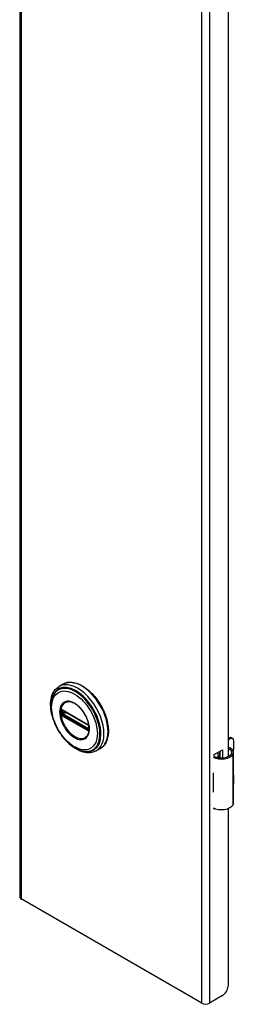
# Model space of a CAD drawing. Header units: inches. Extents: x 0 to 107, y -11 to 60.
# Tile 20 of 21: x 103.23 to 106.64, y 29.01 to 44.64. Entities that reach past the tile are written whole.
import ezdxf

# ---------------------------------------------------------------- set-up
doc = ezdxf.new("R2010")
doc.units = ezdxf.units.IN
doc.header["$MEASUREMENT"] = 0
doc.layers.add('Visible Edges(ANSI)', color=7, linetype='Continuous', lineweight=25)
doc.layers.add('Visible Tangent Edges(ANSI)', color=7, linetype='Continuous', lineweight=25)

msp = doc.modelspace()

# ---------------------------------------------------------------- linework, layer by layer
at = {"layer": 'Visible Edges(ANSI)'}
for p, q in [((103.235, 60.11), (103.235, 30.716)), ((106.537, 54.571), (106.537, 32.942)), ((103.922, 34.093), (103.858, 34.056)), ((103.908, 33.68), (103.903, 33.683)), ((103.908, 33.68), (104.316, 33.444)), ((104.323, 33.436), (103.915, 33.672)), ((104.321, 33.441), (104.316, 33.444)), ((104.332, 33.429), (104.333, 33.426)), ((104.332, 33.384), (104.332, 33.421)), ((104.333, 33.426), (104.334, 33.424)), ((104.335, 33.41), (104.335, 33.373)), ((104.335, 33.373), (104.335, 33.368)), ((106.537, 33.228), (106.552, 33.237)), ((106.573, 33.225), (106.537, 33.204)), ((106.591, 33.241), (106.612, 33.229)), ((106.629, 33.072), (106.629, 33.193)), ((104.513, 33.07), (104.449, 33.033)), ((106.317, 32.974), (106.452, 33.052)), ((106.381, 32.925), (106.381, 33.011)), ((106.401, 33.022), (106.401, 32.922)), ((106.413, 32.921), (106.413, 33.029)), ((106.452, 33.052), (106.452, 32.921)), ((106.626, 32.207), (106.626, 33.01)), ((106.317, 32.943), (106.317, 32.974)), ((106.381, 32.941), (106.401, 32.953)), ((106.401, 32.928), (106.392, 32.923)), ((106.302, 32.683), (106.302, 32.651)), ((106.629, 32.518), (106.629, 32.638)), ((106.302, 32.408), (106.302, 32.377)), ((106.317, 32.107), (106.317, 32.121)), ((106.332, 32.116), (106.317, 32.107)), ((106.537, 32.118), (106.537, 29.299)), ((106.122, 29.028), (103.26, 30.681)), ((106.448, 29.146), (106.244, 29.028))]:
    msp.add_line(p, q, dxfattribs=at)
at = {"layer": 'Visible Edges(ANSI)', "flags": 128}
for points in [[(103.922, 34.093), (103.938, 34.102), (103.955, 34.108), (103.972, 34.114), (103.989, 34.118), (104.008, 34.121), (104.026, 34.122), (104.045, 34.123), (104.065, 34.121), (104.085, 34.119), (104.105, 34.115), (104.125, 34.11), (104.145, 34.103), (104.166, 34.095), (104.186, 34.086), (104.207, 34.076), (104.227, 34.065), (104.248, 34.053), (104.268, 34.039), (104.288, 34.024), (104.309, 34.009), (104.328, 33.992), (104.348, 33.975), (104.367, 33.956), (104.386, 33.937), (104.405, 33.917), (104.423, 33.896), (104.44, 33.874), (104.458, 33.852), (104.474, 33.829), (104.49, 33.805), (104.505, 33.781), (104.52, 33.756), (104.534, 33.732), (104.547, 33.706), (104.56, 33.681), (104.571, 33.655), (104.582, 33.629), (104.592, 33.603), (104.601, 33.577), (104.609, 33.551), (104.617, 33.524), (104.623, 33.499), (104.628, 33.473), (104.633, 33.447), (104.636, 33.422), (104.639, 33.397), (104.64, 33.373), (104.641, 33.349), (104.64, 33.325), (104.639, 33.302), (104.636, 33.28), (104.633, 33.259), (104.628, 33.238), (104.623, 33.218), (104.616, 33.198), (104.608, 33.18), (104.6, 33.163), (104.59, 33.146), (104.58, 33.131), (104.568, 33.116), (104.555, 33.103), (104.542, 33.091), (104.528, 33.08), (104.513, 33.07)], [(103.741, 33.628), (103.734, 33.662), (103.729, 33.696), (103.726, 33.73), (103.724, 33.763), (103.725, 33.795), (103.727, 33.826), (103.732, 33.856), (103.738, 33.885), (103.746, 33.912), (103.756, 33.938), (103.768, 33.963), (103.783, 33.986), (103.799, 34.007), (103.817, 34.026), (103.837, 34.042), (103.858, 34.056)], [(103.768, 33.917), (103.761, 33.904), (103.755, 33.89), (103.75, 33.876), (103.745, 33.861), (103.738, 33.831), (103.733, 33.799), (103.73, 33.766), (103.729, 33.731), (103.731, 33.696), (103.735, 33.66), (103.741, 33.623), (103.75, 33.586), (103.76, 33.549), (103.773, 33.511), (103.787, 33.474), (103.803, 33.437), (103.821, 33.4), (103.841, 33.364), (103.862, 33.329), (103.885, 33.296), (103.909, 33.263), (103.934, 33.232), (103.96, 33.202), (103.987, 33.175), (104.015, 33.149), (104.044, 33.125), (104.073, 33.104), (104.103, 33.084), (104.133, 33.068), (104.163, 33.054), (104.193, 33.042), (104.223, 33.033), (104.238, 33.03), (104.253, 33.028), (104.268, 33.026), (104.283, 33.025)], [(104.306, 33.27), (104.314, 33.283), (104.321, 33.299), (104.327, 33.316), (104.332, 33.334), (104.335, 33.353), (104.336, 33.374), (104.336, 33.396), (104.335, 33.419), (104.331, 33.442), (104.327, 33.466), (104.32, 33.49), (104.313, 33.515), (104.304, 33.539), (104.293, 33.564), (104.281, 33.588), (104.269, 33.611), (104.255, 33.634), (104.24, 33.657), (104.224, 33.678), (104.207, 33.698), (104.19, 33.717), (104.172, 33.734), (104.153, 33.751), (104.135, 33.765), (104.116, 33.778), (104.097, 33.789), (104.078, 33.798), (104.06, 33.805), (104.042, 33.81), (104.024, 33.814), (104.007, 33.815), (103.991, 33.814)], [(103.903, 33.683), (103.901, 33.683), (103.9, 33.684)], [(103.915, 33.672), (103.914, 33.672), (103.914, 33.673)], [(104.321, 33.441), (104.325, 33.439), (104.328, 33.435)], [(104.332, 33.421), (104.332, 33.425), (104.33, 33.43), (104.326, 33.434), (104.323, 33.436)], [(104.328, 33.435), (104.33, 33.432), (104.332, 33.429)], [(104.332, 33.382), (104.332, 33.382), (104.332, 33.384)], [(104.335, 33.368), (104.335, 33.365), (104.335, 33.364)], [(104.449, 33.033), (104.426, 33.022), (104.401, 33.013), (104.376, 33.007), (104.35, 33.003), (104.323, 33.002), (104.296, 33.004), (104.268, 33.008), (104.24, 33.015), (104.212, 33.024), (104.184, 33.035), (104.156, 33.049), (104.128, 33.064), (104.1, 33.082), (104.072, 33.101), (104.045, 33.123), (104.019, 33.146)], [(106.584, 33.072), (106.582, 33.073), (106.58, 33.074), (106.578, 33.075), (106.576, 33.076), (106.574, 33.077), (106.572, 33.077), (106.57, 33.078), (106.568, 33.078), (106.566, 33.079), (106.564, 33.079), (106.562, 33.079), (106.56, 33.079), (106.558, 33.079), (106.556, 33.079), (106.554, 33.079), (106.552, 33.079), (106.549, 33.078), (106.548, 33.078), (106.546, 33.077), (106.544, 33.076), (106.542, 33.076), (106.54, 33.075), (106.538, 33.074), (106.537, 33.073)], [(106.537, 33.061), (106.538, 33.062), (106.54, 33.062), (106.541, 33.062), (106.543, 33.063), (106.544, 33.063), (106.546, 33.063), (106.547, 33.063), (106.549, 33.063), (106.55, 33.063), (106.552, 33.062), (106.553, 33.062), (106.555, 33.062), (106.556, 33.062), (106.558, 33.061), (106.559, 33.061), (106.561, 33.06), (106.562, 33.059), (106.564, 33.059), (106.565, 33.058), (106.567, 33.057), (106.568, 33.056), (106.57, 33.055), (106.571, 33.055), (106.572, 33.054)]]:
    msp.add_lwpolyline(points, dxfattribs=at)
at = {"layer": 'Visible Edges(ANSI)'}
for centre, major_axis, start_param, end_param in [((106.552, 33.173), (0.0394, 0.0682), 0, 0.785398), ((106.573, 33.16), (0.0394, 0.0682), 5.497787, 7.068583), ((106.469, 33.01), (0.128, 0), 5.96475, 6.909947), ((106.469, 33.01), (0.157, 0), 5.96475, 7.032103), ((106.573, 33.04), (-0.0394, -0.0682), 1.811012, 2.356194), ((106.431, 33.017), (0.197, 0), 3.983372, 5.96475), ((106.431, 33.017), (0.167, 0), 3.964134, 5.96475), ((106.431, 32.768), (0.197, 0), 3.983372, 3.995195), ((106.362, 32.691), (-0.0917, 0), 0.828235, 0.853602), ((106.573, 32.606), (-0.0394, -0.0682), 2.356194, 2.65865), ((106.362, 32.448), (0.0917, 0), 3.969828, 3.995195), ((106.431, 32.463), (-0.197, 0), 0.841779, 0.853602), ((106.573, 32.485), (-0.0394, -0.0682), 2.053739, 2.356194), ((106.431, 32.214), (0.197, 0), 3.983372, 5.96475), ((106.469, 32.207), (0.157, 0), 5.96475, 6.283185), ((103.321, 30.716), (-0.086, 0), 0, 0.785398), ((106.448, 29.248), (-0.063, -0.108), 0.785398, 2.356194), ((106.183, 29.063), (-0.086, 0), 0.785398, 2.356194)]:
    msp.add_ellipse(centre, major_axis=major_axis, ratio=0.57735, start_param=start_param, end_param=end_param, dxfattribs=at)
at = {"layer": 'Visible Tangent Edges(ANSI)'}
for p, q in [((103.26, 60.075), (103.26, 30.681)), ((106.122, 29.028), (106.122, 58.422)), ((106.244, 58.422), (106.244, 29.028)), ((103.9, 33.631), (103.9, 33.668)), ((104.314, 33.449), (103.906, 33.684)), ((103.913, 33.675), (104.321, 33.44)), ((103.913, 33.668), (103.918, 33.671)), ((103.913, 33.631), (103.913, 33.668)), ((103.95, 33.652), (103.913, 33.631)), ((103.92, 33.619), (103.963, 33.644)), ((104.328, 33.383), (103.92, 33.619)), ((103.906, 33.591), (104.314, 33.356)), ((104.318, 33.365), (103.91, 33.6)), ((104.321, 33.373), (103.913, 33.608)), ((104.332, 33.386), (104.328, 33.383)), ((104.334, 33.417), (104.334, 33.38)), ((106.552, 33.237), (106.573, 33.225)), ((106.572, 33.054), (106.584, 33.072)), ((106.618, 32.178), (106.618, 32.982)), ((106.302, 32.651), (106.302, 32.408))]:
    msp.add_line(p, q, dxfattribs=at)
at = {"layer": 'Visible Tangent Edges(ANSI)', "flags": 128}
for points in [[(103.867, 33.652), (103.869, 33.619), (103.874, 33.584), (103.882, 33.549), (103.893, 33.513), (103.908, 33.477), (103.925, 33.441), (103.944, 33.407), (103.966, 33.374), (103.989, 33.343), (104.015, 33.315), (104.041, 33.289), (104.069, 33.267), (104.096, 33.248), (104.124, 33.233), (104.152, 33.221), (104.179, 33.214), (104.205, 33.211), (104.229, 33.213), (104.252, 33.219), (104.273, 33.229), (104.291, 33.243), (104.306, 33.26), (104.319, 33.282), (104.329, 33.306), (104.336, 33.334), (104.339, 33.364), (104.339, 33.396), (104.335, 33.43), (104.329, 33.465), (104.319, 33.501), (104.306, 33.538), (104.291, 33.573), (104.272, 33.608), (104.252, 33.642), (104.229, 33.674), (104.205, 33.704), (104.179, 33.731), (104.152, 33.755), (104.124, 33.775), (104.096, 33.792), (104.068, 33.806), (104.041, 33.815), (104.014, 33.82), (103.989, 33.82), (103.965, 33.817), (103.944, 33.809), (103.924, 33.797), (103.907, 33.781), (103.893, 33.761), (103.882, 33.738), (103.874, 33.712), (103.869, 33.683), (103.867, 33.652)], [(103.878, 33.651), (103.879, 33.662), (103.879, 33.673), (103.88, 33.684), (103.882, 33.695), (103.884, 33.705), (103.886, 33.715), (103.889, 33.724), (103.892, 33.733), (103.896, 33.742), (103.9, 33.75), (103.904, 33.758), (103.909, 33.765), (103.914, 33.772), (103.919, 33.778), (103.925, 33.784), (103.931, 33.79), (103.938, 33.795), (103.945, 33.799), (103.952, 33.803), (103.959, 33.806), (103.967, 33.809), (103.975, 33.811), (103.983, 33.813), (103.991, 33.814)], [(104.305, 33.27), (104.292, 33.254), (104.276, 33.241), (104.258, 33.232), (104.238, 33.225), (104.217, 33.223), (104.194, 33.223), (104.171, 33.228), (104.146, 33.236), (104.122, 33.247), (104.097, 33.261), (104.072, 33.278), (104.047, 33.298), (104.024, 33.321), (104.001, 33.346), (103.98, 33.373), (103.96, 33.402), (103.942, 33.432), (103.926, 33.463), (103.912, 33.495), (103.9, 33.527), (103.891, 33.559), (103.884, 33.591), (103.88, 33.622), (103.878, 33.651)], [(103.884, 33.669), (103.884, 33.668), (103.884, 33.666), (103.884, 33.665), (103.883, 33.663), (103.883, 33.662), (103.883, 33.66), (103.883, 33.659), (103.883, 33.657), (103.883, 33.656), (103.883, 33.654), (103.883, 33.652), (103.883, 33.651), (103.883, 33.649), (103.883, 33.648), (103.883, 33.646), (103.883, 33.645), (103.883, 33.643), (103.883, 33.642), (103.883, 33.64), (103.883, 33.638), (103.884, 33.637), (103.884, 33.635), (103.884, 33.634), (103.884, 33.632)], [(103.886, 33.685), (103.886, 33.685), (103.885, 33.684), (103.885, 33.684), (103.885, 33.683), (103.885, 33.683), (103.885, 33.683), (103.885, 33.682), (103.885, 33.682), (103.885, 33.681), (103.885, 33.681), (103.885, 33.681), (103.884, 33.68), (103.884, 33.68), (103.884, 33.679), (103.884, 33.679), (103.884, 33.678), (103.884, 33.678), (103.884, 33.678), (103.884, 33.677), (103.884, 33.677), (103.884, 33.676), (103.884, 33.676), (103.884, 33.675), (103.884, 33.675)], [(103.884, 33.675), (103.884, 33.675), (103.884, 33.674), (103.884, 33.674), (103.884, 33.674), (103.884, 33.674), (103.884, 33.673), (103.884, 33.673), (103.884, 33.673), (103.884, 33.673), (103.884, 33.672), (103.884, 33.672), (103.884, 33.672), (103.884, 33.672), (103.884, 33.672), (103.884, 33.671), (103.884, 33.671), (103.884, 33.671), (103.884, 33.671), (103.884, 33.67), (103.884, 33.67), (103.884, 33.67), (103.884, 33.67), (103.884, 33.669), (103.884, 33.669)], [(103.884, 33.632), (103.884, 33.632), (103.884, 33.632), (103.884, 33.631), (103.884, 33.631), (103.884, 33.631), (103.884, 33.631), (103.884, 33.63), (103.884, 33.63), (103.884, 33.63), (103.884, 33.63), (103.884, 33.629), (103.884, 33.629), (103.884, 33.629), (103.884, 33.629), (103.884, 33.628), (103.884, 33.628), (103.884, 33.628), (103.884, 33.628), (103.884, 33.627), (103.884, 33.627), (103.884, 33.627), (103.884, 33.627), (103.884, 33.626), (103.884, 33.626)], [(103.884, 33.626), (103.884, 33.626), (103.884, 33.625), (103.884, 33.625), (103.884, 33.624), (103.884, 33.624), (103.884, 33.623), (103.884, 33.623), (103.884, 33.622), (103.884, 33.622), (103.884, 33.621), (103.884, 33.621), (103.884, 33.62), (103.885, 33.62), (103.885, 33.619), (103.885, 33.619), (103.885, 33.618), (103.885, 33.618), (103.885, 33.617), (103.885, 33.617), (103.885, 33.616), (103.885, 33.616), (103.885, 33.615), (103.886, 33.615), (103.886, 33.614)], [(103.887, 33.687), (103.886, 33.687), (103.886, 33.687), (103.886, 33.687), (103.886, 33.687), (103.886, 33.687), (103.886, 33.687), (103.886, 33.687), (103.886, 33.687), (103.886, 33.687), (103.886, 33.686), (103.886, 33.686), (103.886, 33.686), (103.886, 33.686), (103.886, 33.686), (103.886, 33.686), (103.886, 33.686), (103.886, 33.686), (103.886, 33.686), (103.886, 33.685), (103.886, 33.685), (103.886, 33.685), (103.886, 33.685), (103.886, 33.685), (103.886, 33.685)], [(103.892, 33.69), (103.891, 33.69), (103.891, 33.689), (103.891, 33.689), (103.891, 33.689), (103.891, 33.689), (103.89, 33.689), (103.89, 33.689), (103.89, 33.689), (103.89, 33.689), (103.889, 33.689), (103.889, 33.689), (103.889, 33.689), (103.889, 33.689), (103.888, 33.689), (103.888, 33.689), (103.888, 33.688), (103.888, 33.688), (103.888, 33.688), (103.887, 33.688), (103.887, 33.688), (103.887, 33.688), (103.887, 33.688), (103.887, 33.688), (103.887, 33.687)], [(103.891, 33.675), (103.891, 33.675), (103.891, 33.675), (103.891, 33.676), (103.891, 33.676), (103.891, 33.676), (103.891, 33.676), (103.892, 33.677), (103.892, 33.677), (103.892, 33.677), (103.892, 33.678), (103.892, 33.678), (103.892, 33.678), (103.892, 33.678), (103.892, 33.679), (103.892, 33.679), (103.892, 33.679), (103.892, 33.68), (103.893, 33.68), (103.893, 33.68), (103.893, 33.68), (103.893, 33.68), (103.893, 33.681), (103.893, 33.681), (103.893, 33.681)], [(103.891, 33.669), (103.891, 33.669), (103.891, 33.669), (103.891, 33.67), (103.891, 33.67), (103.891, 33.67), (103.891, 33.67), (103.891, 33.67), (103.891, 33.671), (103.891, 33.671), (103.891, 33.671), (103.891, 33.671), (103.891, 33.672), (103.891, 33.672), (103.891, 33.672), (103.891, 33.672), (103.891, 33.673), (103.891, 33.673), (103.891, 33.673), (103.891, 33.673), (103.891, 33.674), (103.891, 33.674), (103.891, 33.674), (103.891, 33.674), (103.891, 33.675)], [(103.891, 33.626), (103.891, 33.626), (103.891, 33.626), (103.891, 33.626), (103.891, 33.627), (103.891, 33.627), (103.891, 33.627), (103.891, 33.627), (103.891, 33.628), (103.891, 33.628), (103.891, 33.628), (103.891, 33.628), (103.891, 33.629), (103.891, 33.629), (103.891, 33.629), (103.891, 33.629), (103.891, 33.63), (103.891, 33.63), (103.891, 33.63), (103.891, 33.63), (103.891, 33.631), (103.891, 33.631), (103.891, 33.631), (103.891, 33.631), (103.891, 33.632)], [(103.893, 33.617), (103.893, 33.618), (103.893, 33.618), (103.893, 33.618), (103.893, 33.619), (103.893, 33.619), (103.893, 33.619), (103.892, 33.62), (103.892, 33.62), (103.892, 33.62), (103.892, 33.621), (103.892, 33.621), (103.892, 33.621), (103.892, 33.622), (103.892, 33.622), (103.892, 33.623), (103.892, 33.623), (103.892, 33.623), (103.891, 33.624), (103.891, 33.624), (103.891, 33.624), (103.891, 33.625), (103.891, 33.625), (103.891, 33.625), (103.891, 33.626)], [(103.901, 33.687), (103.901, 33.687), (103.9, 33.688), (103.9, 33.688), (103.899, 33.688), (103.899, 33.688), (103.899, 33.688), (103.898, 33.688), (103.898, 33.689), (103.897, 33.689), (103.897, 33.689), (103.897, 33.689), (103.896, 33.689), (103.896, 33.689), (103.895, 33.689), (103.895, 33.689), (103.895, 33.689), (103.894, 33.689), (103.894, 33.69), (103.894, 33.69), (103.893, 33.69), (103.893, 33.69), (103.892, 33.69), (103.892, 33.69), (103.892, 33.69)], [(103.891, 33.632), (103.892, 33.633), (103.892, 33.635), (103.892, 33.636), (103.892, 33.638), (103.892, 33.639), (103.892, 33.641), (103.892, 33.642), (103.892, 33.644), (103.892, 33.646), (103.892, 33.647), (103.892, 33.649), (103.892, 33.65), (103.892, 33.652), (103.892, 33.653), (103.892, 33.655), (103.892, 33.656), (103.892, 33.658), (103.892, 33.66), (103.892, 33.661), (103.892, 33.663), (103.892, 33.664), (103.892, 33.666), (103.892, 33.667), (103.891, 33.669)], [(103.893, 33.681), (103.893, 33.681), (103.894, 33.681), (103.894, 33.681), (103.894, 33.681), (103.894, 33.681), (103.894, 33.681), (103.894, 33.681), (103.894, 33.682), (103.894, 33.682), (103.894, 33.682), (103.894, 33.682), (103.894, 33.682), (103.894, 33.682), (103.894, 33.682), (103.894, 33.682), (103.894, 33.682), (103.894, 33.682), (103.894, 33.682), (103.894, 33.682), (103.894, 33.682), (103.895, 33.682), (103.895, 33.682), (103.895, 33.682), (103.895, 33.682)], [(103.895, 33.615), (103.895, 33.615), (103.895, 33.615), (103.895, 33.615), (103.894, 33.615), (103.894, 33.615), (103.894, 33.615), (103.894, 33.615), (103.894, 33.615), (103.894, 33.616), (103.894, 33.616), (103.894, 33.616), (103.894, 33.616), (103.894, 33.616), (103.894, 33.616), (103.894, 33.616), (103.894, 33.616), (103.894, 33.616), (103.894, 33.617), (103.894, 33.617), (103.894, 33.617), (103.894, 33.617), (103.894, 33.617), (103.893, 33.617), (103.893, 33.617)], [(103.895, 33.682), (103.895, 33.682), (103.895, 33.683), (103.895, 33.683), (103.895, 33.683), (103.895, 33.683), (103.895, 33.683), (103.896, 33.683), (103.896, 33.683), (103.896, 33.683), (103.896, 33.683), (103.896, 33.683), (103.896, 33.683), (103.896, 33.683), (103.897, 33.683), (103.897, 33.683), (103.897, 33.684), (103.897, 33.684), (103.897, 33.684), (103.897, 33.684), (103.898, 33.684), (103.898, 33.684), (103.898, 33.684), (103.898, 33.684), (103.898, 33.684)], [(103.898, 33.684), (103.898, 33.684), (103.898, 33.684), (103.898, 33.684), (103.899, 33.684), (103.899, 33.684), (103.899, 33.684), (103.899, 33.684), (103.899, 33.684), (103.899, 33.684), (103.899, 33.684), (103.899, 33.684), (103.899, 33.684), (103.899, 33.684), (103.899, 33.684), (103.899, 33.684), (103.899, 33.684), (103.9, 33.684), (103.9, 33.684), (103.9, 33.684), (103.9, 33.684), (103.9, 33.684), (103.9, 33.684), (103.9, 33.684), (103.9, 33.684)], [(103.9, 33.668), (103.9, 33.668), (103.9, 33.668), (103.9, 33.669), (103.9, 33.669), (103.9, 33.669), (103.9, 33.669), (103.9, 33.67), (103.9, 33.67), (103.9, 33.67), (103.9, 33.67), (103.9, 33.671), (103.9, 33.671), (103.9, 33.671), (103.901, 33.671), (103.901, 33.672), (103.901, 33.672), (103.901, 33.672), (103.901, 33.672), (103.901, 33.672), (103.901, 33.673), (103.901, 33.673), (103.901, 33.673), (103.901, 33.673), (103.901, 33.674)], [(103.901, 33.624), (103.901, 33.625), (103.901, 33.625), (103.901, 33.625), (103.901, 33.625), (103.901, 33.626), (103.901, 33.626), (103.901, 33.626), (103.901, 33.626), (103.901, 33.627), (103.901, 33.627), (103.9, 33.627), (103.9, 33.627), (103.9, 33.628), (103.9, 33.628), (103.9, 33.628), (103.9, 33.629), (103.9, 33.629), (103.9, 33.629), (103.9, 33.629), (103.9, 33.63), (103.9, 33.63), (103.9, 33.63), (103.9, 33.63), (103.9, 33.631)], [(103.906, 33.684), (103.906, 33.684), (103.906, 33.684), (103.906, 33.685), (103.905, 33.685), (103.905, 33.685), (103.905, 33.685), (103.905, 33.685), (103.905, 33.685), (103.904, 33.685), (103.904, 33.685), (103.904, 33.686), (103.904, 33.686), (103.903, 33.686), (103.903, 33.686), (103.903, 33.686), (103.903, 33.686), (103.903, 33.686), (103.902, 33.686), (103.902, 33.687), (103.902, 33.687), (103.902, 33.687), (103.902, 33.687), (103.901, 33.687), (103.901, 33.687)], [(103.901, 33.674), (103.901, 33.674), (103.901, 33.674), (103.901, 33.674), (103.901, 33.674), (103.901, 33.674), (103.901, 33.674), (103.901, 33.675), (103.901, 33.675), (103.901, 33.675), (103.901, 33.675), (103.901, 33.675), (103.901, 33.675), (103.901, 33.675), (103.901, 33.675), (103.902, 33.676), (103.902, 33.676), (103.902, 33.676), (103.902, 33.676), (103.902, 33.676), (103.902, 33.676), (103.902, 33.676), (103.902, 33.676), (103.902, 33.676), (103.902, 33.677)], [(103.902, 33.62), (103.902, 33.62), (103.902, 33.62), (103.902, 33.62), (103.902, 33.621), (103.902, 33.621), (103.902, 33.621), (103.902, 33.621), (103.902, 33.621), (103.902, 33.621), (103.901, 33.622), (103.901, 33.622), (103.901, 33.622), (103.901, 33.622), (103.901, 33.622), (103.901, 33.623), (103.901, 33.623), (103.901, 33.623), (103.901, 33.623), (103.901, 33.623), (103.901, 33.624), (103.901, 33.624), (103.901, 33.624), (103.901, 33.624), (103.901, 33.624)], [(103.905, 33.678), (103.905, 33.678), (103.905, 33.678), (103.905, 33.678), (103.905, 33.678), (103.905, 33.678), (103.905, 33.678), (103.906, 33.678), (103.906, 33.678), (103.906, 33.678), (103.906, 33.678), (103.906, 33.678), (103.906, 33.678), (103.906, 33.678), (103.907, 33.678), (103.907, 33.678), (103.907, 33.678), (103.907, 33.678), (103.907, 33.678), (103.907, 33.678), (103.907, 33.678), (103.908, 33.678), (103.908, 33.678), (103.908, 33.678), (103.908, 33.678)], [(103.908, 33.612), (103.908, 33.612), (103.908, 33.612), (103.908, 33.612), (103.907, 33.612), (103.907, 33.612), (103.907, 33.613), (103.907, 33.613), (103.907, 33.613), (103.907, 33.613), (103.907, 33.613), (103.906, 33.613), (103.906, 33.613), (103.906, 33.614), (103.906, 33.614), (103.906, 33.614), (103.906, 33.614), (103.906, 33.614), (103.905, 33.614), (103.905, 33.615), (103.905, 33.615), (103.905, 33.615), (103.905, 33.615), (103.905, 33.615), (103.905, 33.615)], [(103.908, 33.678), (103.908, 33.678), (103.908, 33.678), (103.909, 33.678), (103.909, 33.677), (103.909, 33.677), (103.909, 33.677), (103.909, 33.677), (103.91, 33.677), (103.91, 33.677), (103.91, 33.677), (103.91, 33.677), (103.911, 33.677), (103.911, 33.677), (103.911, 33.677), (103.911, 33.676), (103.911, 33.676), (103.912, 33.676), (103.912, 33.676), (103.912, 33.676), (103.912, 33.676), (103.913, 33.676), (103.913, 33.676), (103.913, 33.676), (103.913, 33.675)], [(103.886, 33.614), (103.886, 33.614), (103.886, 33.614), (103.886, 33.614), (103.886, 33.614), (103.886, 33.614), (103.886, 33.613), (103.886, 33.613), (103.886, 33.613), (103.886, 33.613), (103.886, 33.613), (103.886, 33.613), (103.886, 33.613), (103.886, 33.612), (103.886, 33.612), (103.886, 33.612), (103.886, 33.612), (103.886, 33.612), (103.886, 33.612), (103.886, 33.612), (103.886, 33.611), (103.886, 33.611), (103.886, 33.611), (103.886, 33.611), (103.887, 33.611)], [(103.887, 33.611), (103.887, 33.611), (103.887, 33.61), (103.887, 33.61), (103.887, 33.609), (103.887, 33.609), (103.888, 33.609), (103.888, 33.608), (103.888, 33.608), (103.888, 33.608), (103.888, 33.607), (103.889, 33.607), (103.889, 33.607), (103.889, 33.606), (103.889, 33.606), (103.89, 33.606), (103.89, 33.605), (103.89, 33.605), (103.89, 33.605), (103.891, 33.604), (103.891, 33.604), (103.891, 33.604), (103.891, 33.603), (103.891, 33.603), (103.892, 33.603)], [(103.892, 33.603), (103.892, 33.602), (103.892, 33.602), (103.893, 33.601), (103.893, 33.601), (103.894, 33.601), (103.894, 33.6), (103.894, 33.6), (103.895, 33.599), (103.895, 33.599), (103.895, 33.599), (103.896, 33.598), (103.896, 33.598), (103.897, 33.598), (103.897, 33.597), (103.897, 33.597), (103.898, 33.597), (103.898, 33.596), (103.899, 33.596), (103.899, 33.596), (103.899, 33.595), (103.9, 33.595), (103.9, 33.595), (103.901, 33.595), (103.901, 33.594)], [(103.898, 33.609), (103.898, 33.609), (103.898, 33.609), (103.898, 33.61), (103.898, 33.61), (103.897, 33.61), (103.897, 33.61), (103.897, 33.611), (103.897, 33.611), (103.897, 33.611), (103.897, 33.611), (103.896, 33.611), (103.896, 33.612), (103.896, 33.612), (103.896, 33.612), (103.896, 33.612), (103.896, 33.613), (103.896, 33.613), (103.895, 33.613), (103.895, 33.613), (103.895, 33.614), (103.895, 33.614), (103.895, 33.614), (103.895, 33.614), (103.895, 33.615)], [(103.905, 33.603), (103.904, 33.604), (103.904, 33.604), (103.904, 33.604), (103.904, 33.604), (103.903, 33.604), (103.903, 33.604), (103.903, 33.605), (103.902, 33.605), (103.902, 33.605), (103.902, 33.605), (103.902, 33.606), (103.901, 33.606), (103.901, 33.606), (103.901, 33.606), (103.9, 33.607), (103.9, 33.607), (103.9, 33.607), (103.9, 33.607), (103.899, 33.608), (103.899, 33.608), (103.899, 33.608), (103.899, 33.608), (103.898, 33.609), (103.898, 33.609)], [(103.901, 33.594), (103.901, 33.594), (103.902, 33.594), (103.902, 33.594), (103.902, 33.594), (103.902, 33.594), (103.902, 33.594), (103.903, 33.593), (103.903, 33.593), (103.903, 33.593), (103.903, 33.593), (103.903, 33.593), (103.904, 33.593), (103.904, 33.593), (103.904, 33.593), (103.904, 33.592), (103.905, 33.592), (103.905, 33.592), (103.905, 33.592), (103.905, 33.592), (103.905, 33.592), (103.906, 33.592), (103.906, 33.592), (103.906, 33.591), (103.906, 33.591)], [(103.91, 33.6), (103.91, 33.601), (103.909, 33.601), (103.909, 33.601), (103.909, 33.601), (103.909, 33.601), (103.909, 33.601), (103.908, 33.601), (103.908, 33.601), (103.908, 33.601), (103.908, 33.602), (103.907, 33.602), (103.907, 33.602), (103.907, 33.602), (103.907, 33.602), (103.907, 33.602), (103.906, 33.602), (103.906, 33.602), (103.906, 33.603), (103.906, 33.603), (103.906, 33.603), (103.905, 33.603), (103.905, 33.603), (103.905, 33.603), (103.905, 33.603)], [(103.913, 33.608), (103.913, 33.608), (103.913, 33.609), (103.913, 33.609), (103.912, 33.609), (103.912, 33.609), (103.912, 33.609), (103.912, 33.609), (103.911, 33.609), (103.911, 33.61), (103.911, 33.61), (103.911, 33.61), (103.911, 33.61), (103.91, 33.61), (103.91, 33.61), (103.91, 33.61), (103.91, 33.611), (103.909, 33.611), (103.909, 33.611), (103.909, 33.611), (103.909, 33.611), (103.909, 33.611), (103.908, 33.612), (103.908, 33.612), (103.908, 33.612)], [(104.319, 33.446), (104.319, 33.446), (104.319, 33.446), (104.319, 33.446), (104.319, 33.446), (104.318, 33.446), (104.318, 33.446), (104.318, 33.446), (104.318, 33.447), (104.318, 33.447), (104.317, 33.447), (104.317, 33.447), (104.317, 33.447), (104.317, 33.447), (104.316, 33.447), (104.316, 33.447), (104.316, 33.448), (104.316, 33.448), (104.316, 33.448), (104.315, 33.448), (104.315, 33.448), (104.315, 33.448), (104.315, 33.448), (104.315, 33.448), (104.314, 33.449)], [(104.314, 33.356), (104.315, 33.356), (104.315, 33.355), (104.315, 33.355), (104.315, 33.355), (104.315, 33.355), (104.316, 33.355), (104.316, 33.355), (104.316, 33.355), (104.316, 33.355), (104.316, 33.355), (104.317, 33.354), (104.317, 33.354), (104.317, 33.354), (104.317, 33.354), (104.318, 33.354), (104.318, 33.354), (104.318, 33.354), (104.318, 33.354), (104.318, 33.353), (104.319, 33.353), (104.319, 33.353), (104.319, 33.353), (104.319, 33.353), (104.319, 33.353)], [(104.323, 33.362), (104.323, 33.362), (104.322, 33.362), (104.322, 33.362), (104.322, 33.362), (104.322, 33.362), (104.322, 33.363), (104.321, 33.363), (104.321, 33.363), (104.321, 33.363), (104.321, 33.363), (104.321, 33.363), (104.32, 33.363), (104.32, 33.363), (104.32, 33.364), (104.32, 33.364), (104.32, 33.364), (104.319, 33.364), (104.319, 33.364), (104.319, 33.364), (104.319, 33.364), (104.318, 33.364), (104.318, 33.365), (104.318, 33.365), (104.318, 33.365)], [(104.329, 33.437), (104.328, 33.438), (104.328, 33.438), (104.328, 33.438), (104.327, 33.439), (104.327, 33.439), (104.327, 33.44), (104.326, 33.44), (104.326, 33.44), (104.326, 33.441), (104.325, 33.441), (104.325, 33.442), (104.324, 33.442), (104.324, 33.442), (104.324, 33.443), (104.323, 33.443), (104.323, 33.443), (104.322, 33.444), (104.322, 33.444), (104.322, 33.444), (104.321, 33.444), (104.321, 33.445), (104.32, 33.445), (104.32, 33.445), (104.319, 33.446)], [(104.319, 33.353), (104.32, 33.353), (104.32, 33.352), (104.321, 33.352), (104.321, 33.352), (104.322, 33.352), (104.322, 33.352), (104.322, 33.351), (104.323, 33.351), (104.323, 33.351), (104.324, 33.351), (104.324, 33.351), (104.324, 33.351), (104.325, 33.351), (104.325, 33.351), (104.326, 33.351), (104.326, 33.35), (104.326, 33.35), (104.327, 33.35), (104.327, 33.35), (104.327, 33.35), (104.328, 33.35), (104.328, 33.35), (104.328, 33.35), (104.329, 33.35)], [(104.321, 33.44), (104.322, 33.44), (104.322, 33.44), (104.322, 33.439), (104.322, 33.439), (104.322, 33.439), (104.323, 33.439), (104.323, 33.439), (104.323, 33.439), (104.323, 33.439), (104.324, 33.438), (104.324, 33.438), (104.324, 33.438), (104.324, 33.438), (104.324, 33.438), (104.325, 33.438), (104.325, 33.437), (104.325, 33.437), (104.325, 33.437), (104.325, 33.437), (104.326, 33.437), (104.326, 33.437), (104.326, 33.436), (104.326, 33.436), (104.326, 33.436)], [(104.326, 33.37), (104.326, 33.37), (104.326, 33.37), (104.326, 33.371), (104.326, 33.371), (104.325, 33.371), (104.325, 33.371), (104.325, 33.371), (104.325, 33.371), (104.325, 33.371), (104.324, 33.371), (104.324, 33.371), (104.324, 33.371), (104.324, 33.371), (104.324, 33.372), (104.323, 33.372), (104.323, 33.372), (104.323, 33.372), (104.323, 33.372), (104.322, 33.372), (104.322, 33.372), (104.322, 33.372), (104.322, 33.372), (104.322, 33.373), (104.321, 33.373)], [(104.329, 33.36), (104.329, 33.36), (104.329, 33.36), (104.329, 33.36), (104.328, 33.36), (104.328, 33.36), (104.328, 33.36), (104.328, 33.36), (104.327, 33.36), (104.327, 33.36), (104.327, 33.36), (104.326, 33.36), (104.326, 33.36), (104.326, 33.361), (104.326, 33.361), (104.325, 33.361), (104.325, 33.361), (104.325, 33.361), (104.325, 33.361), (104.324, 33.361), (104.324, 33.361), (104.324, 33.361), (104.323, 33.362), (104.323, 33.362), (104.323, 33.362)], [(104.326, 33.436), (104.327, 33.436), (104.327, 33.436), (104.327, 33.436), (104.327, 33.436), (104.327, 33.436), (104.327, 33.435), (104.327, 33.435), (104.328, 33.435), (104.328, 33.435), (104.328, 33.435), (104.328, 33.435), (104.328, 33.435), (104.328, 33.434), (104.328, 33.434), (104.329, 33.434), (104.329, 33.434), (104.329, 33.434), (104.329, 33.434), (104.329, 33.433), (104.329, 33.433), (104.329, 33.433), (104.33, 33.433), (104.33, 33.433), (104.33, 33.433)], [(104.33, 33.37), (104.33, 33.37), (104.33, 33.37), (104.329, 33.37), (104.329, 33.37), (104.329, 33.37), (104.329, 33.37), (104.329, 33.37), (104.329, 33.37), (104.329, 33.37), (104.328, 33.37), (104.328, 33.37), (104.328, 33.37), (104.328, 33.37), (104.328, 33.37), (104.328, 33.37), (104.328, 33.37), (104.327, 33.37), (104.327, 33.37), (104.327, 33.37), (104.327, 33.37), (104.327, 33.37), (104.327, 33.37), (104.327, 33.37), (104.326, 33.37)], [(104.333, 33.431), (104.333, 33.431), (104.333, 33.431), (104.333, 33.432), (104.332, 33.432), (104.332, 33.432), (104.332, 33.432), (104.332, 33.433), (104.332, 33.433), (104.332, 33.433), (104.331, 33.434), (104.331, 33.434), (104.331, 33.434), (104.331, 33.434), (104.331, 33.435), (104.331, 33.435), (104.33, 33.435), (104.33, 33.435), (104.33, 33.436), (104.33, 33.436), (104.33, 33.436), (104.329, 33.436), (104.329, 33.437), (104.329, 33.437), (104.329, 33.437)], [(104.333, 33.362), (104.333, 33.362), (104.333, 33.361), (104.332, 33.361), (104.332, 33.361), (104.332, 33.361), (104.332, 33.361), (104.332, 33.361), (104.332, 33.361), (104.332, 33.361), (104.332, 33.361), (104.331, 33.361), (104.331, 33.361), (104.331, 33.361), (104.331, 33.361), (104.331, 33.36), (104.331, 33.36), (104.33, 33.36), (104.33, 33.36), (104.33, 33.36), (104.33, 33.36), (104.33, 33.36), (104.33, 33.36), (104.329, 33.36), (104.329, 33.36)], [(104.329, 33.35), (104.329, 33.35), (104.329, 33.35), (104.33, 33.35), (104.33, 33.351), (104.33, 33.351), (104.33, 33.351), (104.331, 33.351), (104.331, 33.351), (104.331, 33.351), (104.331, 33.351), (104.331, 33.351), (104.332, 33.351), (104.332, 33.351), (104.332, 33.351), (104.332, 33.351), (104.332, 33.351), (104.333, 33.352), (104.333, 33.352), (104.333, 33.352), (104.333, 33.352), (104.333, 33.352), (104.334, 33.352), (104.334, 33.352), (104.334, 33.352)], [(104.332, 33.428), (104.332, 33.428), (104.332, 33.428), (104.333, 33.428), (104.333, 33.427), (104.333, 33.427), (104.333, 33.427), (104.333, 33.427), (104.333, 33.427), (104.333, 33.427), (104.333, 33.426), (104.333, 33.426), (104.333, 33.426), (104.333, 33.426), (104.333, 33.426), (104.333, 33.425), (104.333, 33.425), (104.333, 33.425), (104.333, 33.425), (104.333, 33.425), (104.334, 33.424), (104.334, 33.424), (104.334, 33.424), (104.334, 33.424), (104.334, 33.424)], [(104.334, 33.374), (104.334, 33.374), (104.334, 33.374), (104.334, 33.374), (104.334, 33.374), (104.333, 33.374), (104.333, 33.374), (104.333, 33.373), (104.333, 33.373), (104.333, 33.373), (104.333, 33.373), (104.333, 33.373), (104.333, 33.373), (104.333, 33.373), (104.333, 33.373), (104.333, 33.372), (104.333, 33.372), (104.333, 33.372), (104.333, 33.372), (104.333, 33.372), (104.333, 33.372), (104.333, 33.372), (104.332, 33.372), (104.332, 33.372), (104.332, 33.371)], [(104.334, 33.363), (104.334, 33.363), (104.334, 33.363), (104.334, 33.363), (104.334, 33.363), (104.334, 33.363), (104.334, 33.363), (104.334, 33.362), (104.334, 33.362), (104.334, 33.362), (104.334, 33.362), (104.334, 33.362), (104.333, 33.362), (104.333, 33.362), (104.333, 33.362), (104.333, 33.362), (104.333, 33.362), (104.333, 33.362), (104.333, 33.362), (104.333, 33.362), (104.333, 33.362), (104.333, 33.362), (104.333, 33.362), (104.333, 33.362), (104.333, 33.362)], [(104.334, 33.424), (104.334, 33.423), (104.334, 33.423), (104.334, 33.423), (104.334, 33.423), (104.334, 33.422), (104.334, 33.422), (104.334, 33.422), (104.334, 33.422), (104.334, 33.421), (104.334, 33.421), (104.334, 33.421), (104.334, 33.421), (104.334, 33.42), (104.334, 33.42), (104.334, 33.42), (104.334, 33.419), (104.334, 33.419), (104.334, 33.419), (104.334, 33.419), (104.334, 33.418), (104.334, 33.418), (104.334, 33.418), (104.334, 33.418), (104.334, 33.417)], [(104.334, 33.38), (104.334, 33.38), (104.334, 33.38), (104.334, 33.379), (104.334, 33.379), (104.334, 33.379), (104.334, 33.379), (104.334, 33.378), (104.334, 33.378), (104.334, 33.378), (104.334, 33.378), (104.334, 33.377), (104.334, 33.377), (104.334, 33.377), (104.334, 33.377), (104.334, 33.376), (104.334, 33.376), (104.334, 33.376), (104.334, 33.376), (104.334, 33.376), (104.334, 33.375), (104.334, 33.375), (104.334, 33.375), (104.334, 33.375), (104.334, 33.374)], [(104.335, 33.364), (104.335, 33.364), (104.335, 33.364), (104.335, 33.364), (104.335, 33.364), (104.335, 33.364), (104.335, 33.364), (104.335, 33.364), (104.335, 33.364), (104.334, 33.364), (104.334, 33.364), (104.334, 33.364), (104.334, 33.363), (104.334, 33.363), (104.334, 33.363), (104.334, 33.363), (104.334, 33.363), (104.334, 33.363), (104.334, 33.363), (104.334, 33.363), (104.334, 33.363), (104.334, 33.363), (104.334, 33.363), (104.334, 33.363), (104.334, 33.363)], [(104.334, 33.352), (104.334, 33.353), (104.334, 33.353), (104.334, 33.353), (104.334, 33.353), (104.334, 33.353), (104.334, 33.353), (104.334, 33.353), (104.334, 33.353), (104.334, 33.353), (104.334, 33.354), (104.334, 33.354), (104.334, 33.354), (104.334, 33.354), (104.335, 33.354), (104.335, 33.354), (104.335, 33.354), (104.335, 33.354), (104.335, 33.354), (104.335, 33.354), (104.335, 33.355), (104.335, 33.355), (104.335, 33.355), (104.335, 33.355), (104.335, 33.355)], [(104.335, 33.355), (104.335, 33.355), (104.335, 33.355), (104.335, 33.355), (104.335, 33.355), (104.335, 33.355), (104.335, 33.355), (104.335, 33.355), (104.335, 33.355), (104.335, 33.355), (104.335, 33.355), (104.335, 33.355), (104.335, 33.356), (104.335, 33.356), (104.335, 33.356), (104.335, 33.356), (104.335, 33.356), (104.335, 33.356), (104.335, 33.356), (104.335, 33.356), (104.335, 33.356), (104.335, 33.356), (104.335, 33.356), (104.335, 33.356), (104.335, 33.356)]]:
    msp.add_lwpolyline(points, dxfattribs=at)
at = {"layer": 'Visible Tangent Edges(ANSI)'}
for centre, major_axis, ratio, start_param, end_param in [((104.126, 33.529), (0.28, -0.486), 0.57735, 5.512873, 10.19509), ((104.153, 33.545), (0.295, -0.511), 0.57735, 0, 3.141593), ((104.217, 33.582), (-0.295, 0.511), 0.57735, 3.141593, 6.283185), ((104.119, 33.525), (-0.274, 0.475), 0.57735, 2.792236, 6.632542), ((104.11, 33.52), (-0.16, 0.277), 0.57735, 5.51254, 6.921441), ((103.874, 33.656), (0.00984, 0), 0.57735, 3.926991, 5.15795), ((103.888, 33.68), (-0.00984, -0.00028), 0.592785, 1.070895, 1.857451), ((103.889, 33.674), (-0.00984, -0.00028), 0.583154, 1.028186, 1.85601), ((103.889, 33.637), (-0.00984, 0.00028), 0.571197, 1.061423, 1.889248), ((103.888, 33.631), (-0.00984, 0.00027), 0.561395, 1.103568, 1.890123), ((103.892, 33.69), (-0.00759, 0.00627), 0.761659, 1.405548, 2.335576), ((103.892, 33.619), (-0.00892, -0.00416), 0.217065, 0.742899, 1.672927), ((103.893, 33.691), (-0.0063, 0.00756), 0.812452, 1.431128, 2.478325), ((103.894, 33.669), (0.00984, 0.00024), 0.59189, 0.834405, 1.860207), ((103.894, 33.62), (-0.00984, 0.00023), 0.562406, 4.003391, 5.029193), ((103.899, 33.694), (0.0009, -0.0098), 0.788974, 5.061556, 6.108754), ((103.894, 33.663), (0.00984, 0), 0.57735, 0.926506, 1.872801), ((103.894, 33.626), (0.00984, 0), 0.57735, 0.926506, 1.872801), ((103.895, 33.673), (0.00804, -0.00568), 0.788974, 1.221629, 2.276839), ((103.895, 33.616), (-0.00917, -0.00357), 0.210205, 3.773326, 4.828536), ((103.898, 33.674), (-0.0009, 0.0098), 0.788974, 5.061556, 6.108754), ((103.898, 33.611), (0.00768, 0.00616), 0.210205, 4.604254, 5.651452), ((103.906, 33.672), (0.00984, 0), 0.57735, 4.068098, 5.462881), ((103.906, 33.635), (0.00984, 0), 0.57735, 4.068098, 5.462881), ((103.908, 33.691), (-0.00481, -0.00858), 0.585525, 5.490554, 6.283185), ((103.908, 33.669), (-0.00493, 0.00853), 0.576647, 6.023109, 6.543262), ((103.913, 33.66), (-0.0099, 0.0171), 0.576647, 6.154251, 6.412119), ((103.908, 33.62), (-0.00492, 0.00852), 0.578054, 1.31072, 1.830873), ((103.913, 33.623), (0.0098, -0.017), 0.578054, 4.583455, 4.841323), ((103.913, 33.688), (-0.00492, -0.00852), 0.57735, 5.497787, 6.283185), ((103.901, 33.673), (0.00473, 0.00863), 0.561339, 5.548417, 5.911565), ((103.906, 33.67), (0.00492, 0.00852), 0.57735, 5.638895, 5.895546), ((103.92, 33.68), (-0.00492, -0.00852), 0.57735, 5.638895, 6.283185), ((103.92, 33.664), (-0.00545, 0.00825), 0.573869, 0.076491, 0.750427), ((103.92, 33.627), (-0.00492, 0.00852), 0.619734, 0.786007, 2.355586), ((103.92, 33.611), (-0.00492, -0.00852), 0.57735, 3.961897, 5.35668), ((103.893, 33.615), (-0.00879, -0.00442), 0.081166, 0.617822, 1.66502), ((104.11, 33.52), (0.16, -0.277), 0.57735, 4.074133, 6.921441), ((103.899, 33.607), (-0.00768, -0.00616), 0.210205, 4.604254, 5.651452), ((103.908, 33.598), (0.00503, 0.00846), 0.569058, 1.313332, 2.363224), ((103.901, 33.608), (0.00472, 0.00864), 0.562406, 4.434737, 5.421387), ((103.913, 33.595), (0.00492, 0.00852), 0.57735, 1.297558, 2.356194), ((103.906, 33.605), (0.00492, 0.00852), 0.57735, 4.43915, 5.35668), ((104.321, 33.453), (-0.00492, -0.00852), 0.57735, 5.497787, 6.283185), ((104.321, 33.36), (0.00492, 0.00852), 0.57735, 1.297558, 2.356194), ((104.314, 33.37), (0.00492, 0.00852), 0.57735, 4.43915, 5.35668), ((104.326, 33.45), (-0.00503, -0.00846), 0.569058, 5.504817, 6.283185), ((104.326, 33.357), (0.00481, 0.00858), 0.585525, 1.299069, 2.348961), ((104.314, 33.435), (-0.00492, -0.00852), 0.57735, 2.497302, 2.740956), ((104.328, 33.445), (-0.00492, -0.00852), 0.57735, 5.638895, 6.283185), ((104.328, 33.376), (-0.00492, -0.00852), 0.57735, 3.961897, 5.35668), ((104.319, 33.367), (-0.00512, -0.0084), 0.59189, 1.320537, 2.307187), ((104.319, 33.432), (-0.00511, -0.00841), 0.592956, 2.432371, 2.554191), ((104.336, 33.441), (-0.00768, -0.00616), 0.210205, 5.651452, 6.283185), ((104.328, 33.392), (0.00442, -0.00885), 0.573869, 5.532758, 6.206694), ((104.336, 33.354), (-0.0009, 0.0098), 0.788974, 0.872766, 1.919963), ((104.323, 33.366), (0.0009, -0.0098), 0.788974, 0.872766, 1.919963), ((104.323, 33.429), (-0.00768, -0.00616), 0.210205, 2.509859, 2.5284), ((104.326, 33.428), (0.00492, -0.00852), 0.578054, 1.31072, 1.830873), ((104.321, 33.425), (-0.0098, 0.017), 0.578054, 4.583455, 4.841323), ((104.326, 33.379), (0.00493, -0.00853), 0.576647, 6.023109, 6.543262), ((104.321, 33.388), (0.0099, -0.0171), 0.576647, 6.154251, 6.412119), ((104.341, 33.433), (-0.00879, -0.00442), 0.081166, 0, 0.48364), ((104.325, 33.424), (0.00917, 0.00357), 0.210205, 0.613501, 0.631733), ((104.342, 33.421), (-0.00984, 0), 0.57735, 0, 0.644291), ((104.342, 33.384), (-0.00984, 0), 0.57735, 0, 0.644291), ((104.325, 33.367), (0.00804, -0.00568), 0.788974, 0.166419, 1.221629), ((104.341, 33.357), (-0.0063, 0.00756), 0.812452, 0.38393, 1.431128), ((104.343, 33.429), (-0.00927, -0.00332), 0.152361, 0, 0.2377), ((104.343, 33.358), (-0.00793, 0.00583), 0.826364, 0.181738, 1.111767), ((104.326, 33.42), (0.00984, 0.00022), 0.592956, 0.649795, 0.709222), ((104.326, 33.414), (-0.00984, 0), 0.57735, 3.698606, 3.785883), ((104.326, 33.377), (-0.00984, 0), 0.57735, 3.560679, 3.785883), ((104.326, 33.371), (-0.00984, 0.00021), 0.561339, 3.557736, 3.876361), ((104.345, 33.411), (-0.00984, -0.00009), 0.596365, 0.03331, 0.052069), ((104.345, 33.373), (-0.00984, 0.00009), 0.557985, 0, 0.418922), ((104.345, 33.367), (-0.00984, 0.00023), 0.558235, 0, 0.376473)]:
    msp.add_ellipse(centre, major_axis=major_axis, ratio=ratio, start_param=start_param, end_param=end_param, dxfattribs=at)
msp.add_ellipse((104.103, 33.516), major_axis=(0.256, -0.444), ratio=0.57735, dxfattribs=at)

doc.saveas('drawing.dxf')
